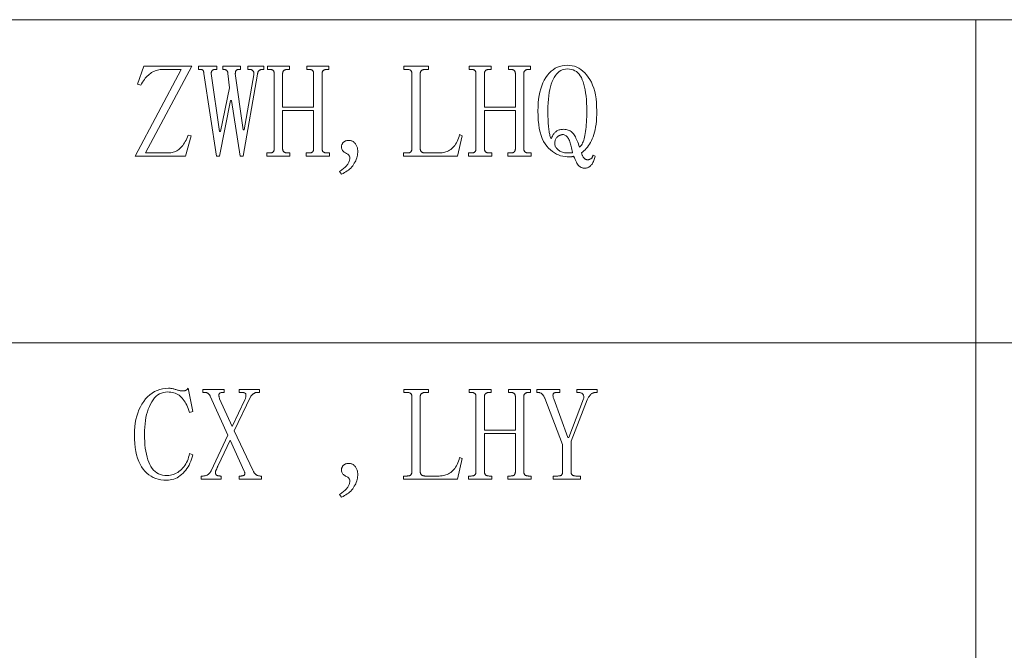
# Model space of a CAD drawing. Extents: x 1 to 297, y 1 to 210.
# Tile 66 of 171: x 144 to 166, y 15 to 29. Entities that reach past the tile are written whole.
import ezdxf

# ---------------------------------------------------------------- set-up
doc = ezdxf.new("R2010")
doc.units = 0

msp = doc.modelspace()

# ---------------------------------------------------------------- linework, layer by layer
at = {"color": 7, "lineweight": 13}
for p, q in [((1.319, 28.902), (196.771, 28.902)), ((164.935, 28.902), (164.935, 2.481)), ((35.177, 21.874), (196.771, 21.874))]:
    msp.add_line(p, q, dxfattribs=at)
for points in [[(147.359, 26.002), (147.388, 26.003), (147.416, 26.006), (147.444, 26.011), (147.471, 26.018), (147.497, 26.027), (147.522, 26.037), (147.547, 26.05), (147.571, 26.064), (147.594, 26.081), (147.616, 26.099), (147.637, 26.12), (147.658, 26.142), (147.677, 26.166), (147.696, 26.193), (147.714, 26.221), (147.732, 26.251), (147.748, 26.283), (147.764, 26.317), (147.779, 26.353), (147.793, 26.391), (147.861, 26.379), (147.736, 25.934), (146.639, 25.934), (147.644, 27.819), (147.244, 27.819), (147.215, 27.819), (147.186, 27.816), (147.158, 27.812), (147.13, 27.806), (147.103, 27.798), (147.076, 27.789), (147.05, 27.777), (147.025, 27.765), (147, 27.75), (146.976, 27.734), (146.952, 27.716), (146.929, 27.696), (146.906, 27.675), (146.884, 27.651), (146.863, 27.627), (146.842, 27.6), (146.822, 27.572), (146.802, 27.542), (146.783, 27.51), (146.764, 27.477), (146.696, 27.499), (146.833, 27.888), (147.873, 27.888), (146.867, 26.002)], [(149.439, 27.888), (149.439, 27.819), (149.393, 27.819), (149.388, 27.819), (149.384, 27.818), (149.379, 27.817), (149.374, 27.816), (149.369, 27.814), (149.363, 27.811), (149.358, 27.808), (149.353, 27.805), (149.347, 27.801), (149.341, 27.797), (149.336, 27.792), (149.331, 27.786), (149.326, 27.78), (149.321, 27.773), (149.317, 27.765), (149.313, 27.757), (149.31, 27.748), (149.307, 27.738), (149.304, 27.728), (149.301, 27.717), (148.993, 25.934), (148.924, 25.934), (148.741, 27.145), (148.719, 27.145), (148.479, 25.934), (148.41, 25.934), (148.136, 27.728), (148.136, 27.737), (148.135, 27.745), (148.134, 27.753), (148.133, 27.761), (148.131, 27.768), (148.13, 27.775), (148.127, 27.781), (148.125, 27.786), (148.122, 27.792), (148.119, 27.797), (148.115, 27.801), (148.111, 27.805), (148.107, 27.808), (148.102, 27.811), (148.097, 27.814), (148.092, 27.816), (148.086, 27.817), (148.08, 27.818), (148.074, 27.819), (148.067, 27.819), (148.021, 27.819), (148.021, 27.888), (148.421, 27.888), (148.421, 27.819), (148.387, 27.819), (148.378, 27.819), (148.37, 27.818), (148.362, 27.817), (148.354, 27.816), (148.347, 27.814), (148.341, 27.811), (148.334, 27.808), (148.329, 27.805), (148.323, 27.801), (148.319, 27.797), (148.314, 27.792), (148.31, 27.786), (148.307, 27.781), (148.304, 27.775), (148.301, 27.768), (148.299, 27.761), (148.298, 27.753), (148.297, 27.745), (148.296, 27.737), (148.296, 27.728), (148.479, 26.471), (148.501, 26.471), (148.696, 27.419), (148.661, 27.728), (148.661, 27.737), (148.66, 27.745), (148.659, 27.753), (148.657, 27.761), (148.654, 27.768), (148.651, 27.775), (148.647, 27.781), (148.643, 27.786), (148.638, 27.792), (148.633, 27.797), (148.627, 27.801), (148.622, 27.805), (148.616, 27.808), (148.611, 27.811), (148.606, 27.814), (148.601, 27.816), (148.596, 27.817), (148.591, 27.818), (148.586, 27.819), (148.581, 27.819), (148.547, 27.819), (148.547, 27.888), (148.936, 27.888), (148.936, 27.819), (148.901, 27.819), (148.893, 27.819), (148.884, 27.818), (148.877, 27.817), (148.869, 27.816), (148.863, 27.814), (148.857, 27.811), (148.851, 27.808), (148.847, 27.805), (148.842, 27.801), (148.839, 27.797), (148.835, 27.792), (148.832, 27.786), (148.83, 27.781), (148.828, 27.775), (148.826, 27.768), (148.824, 27.761), (148.823, 27.753), (148.822, 27.745), (148.822, 27.737), (148.821, 27.728), (148.993, 26.505), (149.016, 26.505), (149.221, 27.705), (149.223, 27.716), (149.224, 27.727), (149.225, 27.737), (149.224, 27.746), (149.223, 27.755), (149.221, 27.763), (149.218, 27.771), (149.214, 27.778), (149.21, 27.785), (149.204, 27.791), (149.198, 27.796), (149.192, 27.801), (149.186, 27.805), (149.179, 27.809), (149.171, 27.812), (149.164, 27.815), (149.156, 27.817), (149.148, 27.818), (149.139, 27.819), (149.13, 27.819), (149.096, 27.819), (149.096, 27.888)], [(150.707, 26.094), (150.707, 26.085), (150.708, 26.076), (150.71, 26.068), (150.712, 26.061), (150.714, 26.054), (150.717, 26.047), (150.721, 26.041), (150.725, 26.035), (150.73, 26.03), (150.736, 26.025), (150.742, 26.021), (150.748, 26.017), (150.754, 26.013), (150.761, 26.01), (150.769, 26.008), (150.776, 26.006), (150.784, 26.004), (150.792, 26.003), (150.801, 26.002), (150.81, 26.002), (150.867, 26.002), (150.867, 25.934), (150.364, 25.934), (150.364, 26.002), (150.421, 26.002), (150.433, 26.002), (150.443, 26.003), (150.453, 26.004), (150.462, 26.006), (150.47, 26.008), (150.478, 26.01), (150.485, 26.013), (150.491, 26.017), (150.497, 26.021), (150.501, 26.025), (150.506, 26.03), (150.51, 26.035), (150.513, 26.041), (150.516, 26.047), (150.519, 26.054), (150.521, 26.061), (150.522, 26.068), (150.523, 26.076), (150.524, 26.085), (150.524, 26.094), (150.524, 26.928), (149.85, 26.928), (149.85, 26.094), (149.85, 26.085), (149.851, 26.076), (149.853, 26.068), (149.855, 26.061), (149.857, 26.054), (149.86, 26.047), (149.864, 26.041), (149.868, 26.035), (149.873, 26.03), (149.879, 26.025), (149.884, 26.021), (149.891, 26.017), (149.897, 26.013), (149.904, 26.01), (149.911, 26.008), (149.919, 26.006), (149.927, 26.004), (149.935, 26.003), (149.944, 26.002), (149.953, 26.002), (150.01, 26.002), (150.01, 25.934), (149.507, 25.934), (149.507, 26.002), (149.564, 26.002), (149.575, 26.002), (149.586, 26.003), (149.596, 26.004), (149.605, 26.006), (149.613, 26.008), (149.621, 26.01), (149.628, 26.013), (149.634, 26.017), (149.639, 26.021), (149.644, 26.025), (149.649, 26.03), (149.653, 26.035), (149.656, 26.041), (149.659, 26.047), (149.661, 26.054), (149.664, 26.061), (149.665, 26.068), (149.666, 26.076), (149.667, 26.085), (149.667, 26.094), (149.667, 27.728), (149.667, 27.737), (149.666, 27.745), (149.665, 27.753), (149.664, 27.761), (149.661, 27.768), (149.659, 27.775), (149.656, 27.781), (149.653, 27.786), (149.649, 27.792), (149.644, 27.797), (149.639, 27.801), (149.634, 27.805), (149.628, 27.808), (149.621, 27.811), (149.613, 27.814), (149.605, 27.816), (149.596, 27.817), (149.586, 27.818), (149.575, 27.819), (149.564, 27.819), (149.519, 27.819), (149.519, 27.888), (149.999, 27.888), (149.999, 27.819), (149.953, 27.819), (149.944, 27.819), (149.935, 27.818), (149.927, 27.817), (149.919, 27.816), (149.911, 27.814), (149.904, 27.811), (149.897, 27.808), (149.891, 27.805), (149.884, 27.801), (149.879, 27.797), (149.873, 27.792), (149.868, 27.786), (149.864, 27.781), (149.86, 27.775), (149.857, 27.768), (149.855, 27.761), (149.853, 27.753), (149.851, 27.745), (149.85, 27.737), (149.85, 27.728), (149.85, 26.997), (150.524, 26.997), (150.524, 27.728), (150.524, 27.737), (150.523, 27.745), (150.522, 27.753), (150.521, 27.761), (150.519, 27.768), (150.516, 27.775), (150.513, 27.781), (150.51, 27.786), (150.506, 27.792), (150.501, 27.797), (150.497, 27.801), (150.491, 27.805), (150.485, 27.808), (150.478, 27.811), (150.47, 27.814), (150.462, 27.816), (150.453, 27.817), (150.443, 27.818), (150.433, 27.819), (150.421, 27.819), (150.376, 27.819), (150.376, 27.888), (150.856, 27.888), (150.856, 27.819), (150.81, 27.819), (150.801, 27.819), (150.792, 27.818), (150.784, 27.817), (150.776, 27.816), (150.769, 27.814), (150.761, 27.811), (150.754, 27.808), (150.748, 27.805), (150.742, 27.801), (150.736, 27.797), (150.73, 27.792), (150.725, 27.786), (150.721, 27.781), (150.717, 27.775), (150.714, 27.768), (150.712, 27.761), (150.71, 27.753), (150.708, 27.745), (150.707, 27.737), (150.707, 27.728)], [(152.844, 26.094), (152.845, 26.085), (152.845, 26.076), (152.847, 26.068), (152.849, 26.061), (152.851, 26.054), (152.855, 26.047), (152.858, 26.041), (152.863, 26.035), (152.867, 26.03), (152.873, 26.025), (152.879, 26.021), (152.885, 26.017), (152.892, 26.013), (152.898, 26.01), (152.906, 26.008), (152.913, 26.006), (152.921, 26.004), (152.93, 26.003), (152.938, 26.002), (152.947, 26.002), (153.256, 26.002), (153.287, 26.003), (153.318, 26.006), (153.348, 26.011), (153.376, 26.018), (153.404, 26.027), (153.431, 26.037), (153.457, 26.05), (153.482, 26.064), (153.507, 26.081), (153.53, 26.099), (153.552, 26.12), (153.573, 26.143), (153.593, 26.167), (153.612, 26.194), (153.63, 26.224), (153.647, 26.255), (153.662, 26.289), (153.676, 26.324), (153.689, 26.362), (153.701, 26.402), (153.759, 26.379), (153.656, 25.934), (152.479, 25.934), (152.479, 26.002), (152.559, 26.002), (152.57, 26.002), (152.58, 26.003), (152.59, 26.004), (152.599, 26.006), (152.607, 26.008), (152.615, 26.01), (152.622, 26.013), (152.628, 26.017), (152.634, 26.021), (152.639, 26.025), (152.643, 26.03), (152.647, 26.035), (152.65, 26.041), (152.653, 26.047), (152.656, 26.054), (152.658, 26.061), (152.659, 26.068), (152.661, 26.076), (152.661, 26.085), (152.661, 26.094), (152.661, 27.728), (152.661, 27.737), (152.661, 27.745), (152.659, 27.753), (152.658, 27.761), (152.656, 27.768), (152.653, 27.775), (152.65, 27.781), (152.647, 27.786), (152.643, 27.792), (152.639, 27.797), (152.634, 27.801), (152.628, 27.805), (152.622, 27.808), (152.615, 27.811), (152.607, 27.814), (152.599, 27.816), (152.59, 27.817), (152.58, 27.818), (152.57, 27.819), (152.559, 27.819), (152.49, 27.819), (152.49, 27.888), (153.027, 27.888), (153.027, 27.819), (152.947, 27.819), (152.938, 27.819), (152.93, 27.818), (152.921, 27.817), (152.913, 27.816), (152.906, 27.814), (152.898, 27.811), (152.892, 27.808), (152.885, 27.805), (152.879, 27.801), (152.873, 27.797), (152.867, 27.792), (152.863, 27.786), (152.858, 27.781), (152.855, 27.775), (152.851, 27.768), (152.849, 27.761), (152.847, 27.753), (152.845, 27.745), (152.845, 27.737), (152.844, 27.728)], [(155.096, 26.094), (155.096, 26.085), (155.097, 26.076), (155.098, 26.068), (155.1, 26.061), (155.103, 26.054), (155.106, 26.047), (155.11, 26.041), (155.114, 26.035), (155.119, 26.03), (155.124, 26.025), (155.13, 26.021), (155.136, 26.017), (155.143, 26.013), (155.15, 26.01), (155.157, 26.008), (155.165, 26.006), (155.173, 26.004), (155.181, 26.003), (155.19, 26.002), (155.199, 26.002), (155.256, 26.002), (155.256, 25.934), (154.753, 25.934), (154.753, 26.002), (154.81, 26.002), (154.821, 26.002), (154.832, 26.003), (154.841, 26.004), (154.85, 26.006), (154.859, 26.008), (154.866, 26.01), (154.873, 26.013), (154.88, 26.017), (154.885, 26.021), (154.89, 26.025), (154.894, 26.03), (154.898, 26.035), (154.902, 26.041), (154.905, 26.047), (154.907, 26.054), (154.909, 26.061), (154.911, 26.068), (154.912, 26.076), (154.913, 26.085), (154.913, 26.094), (154.913, 26.928), (154.239, 26.928), (154.239, 26.094), (154.239, 26.085), (154.24, 26.076), (154.241, 26.068), (154.243, 26.061), (154.246, 26.054), (154.249, 26.047), (154.253, 26.041), (154.257, 26.035), (154.262, 26.03), (154.267, 26.025), (154.273, 26.021), (154.279, 26.017), (154.286, 26.013), (154.293, 26.01), (154.3, 26.008), (154.308, 26.006), (154.316, 26.004), (154.324, 26.003), (154.332, 26.002), (154.341, 26.002), (154.399, 26.002), (154.399, 25.934), (153.896, 25.934), (153.896, 26.002), (153.953, 26.002), (153.964, 26.002), (153.974, 26.003), (153.984, 26.004), (153.993, 26.006), (154.001, 26.008), (154.009, 26.01), (154.016, 26.013), (154.022, 26.017), (154.028, 26.021), (154.033, 26.025), (154.037, 26.03), (154.041, 26.035), (154.045, 26.041), (154.048, 26.047), (154.05, 26.054), (154.052, 26.061), (154.054, 26.068), (154.055, 26.076), (154.056, 26.085), (154.056, 26.094), (154.056, 27.728), (154.056, 27.737), (154.055, 27.745), (154.054, 27.753), (154.052, 27.761), (154.05, 27.768), (154.048, 27.775), (154.045, 27.781), (154.041, 27.786), (154.037, 27.792), (154.033, 27.797), (154.028, 27.801), (154.022, 27.805), (154.016, 27.808), (154.009, 27.811), (154.001, 27.814), (153.993, 27.816), (153.984, 27.817), (153.974, 27.818), (153.964, 27.819), (153.953, 27.819), (153.907, 27.819), (153.907, 27.888), (154.387, 27.888), (154.387, 27.819), (154.341, 27.819), (154.332, 27.819), (154.324, 27.818), (154.316, 27.817), (154.308, 27.816), (154.3, 27.814), (154.293, 27.811), (154.286, 27.808), (154.279, 27.805), (154.273, 27.801), (154.267, 27.797), (154.262, 27.792), (154.257, 27.786), (154.253, 27.781), (154.249, 27.775), (154.246, 27.768), (154.243, 27.761), (154.241, 27.753), (154.24, 27.745), (154.239, 27.737), (154.239, 27.728), (154.239, 26.997), (154.913, 26.997), (154.913, 27.728), (154.913, 27.737), (154.912, 27.745), (154.911, 27.753), (154.909, 27.761), (154.907, 27.768), (154.905, 27.775), (154.902, 27.781), (154.898, 27.786), (154.894, 27.792), (154.89, 27.797), (154.885, 27.801), (154.88, 27.805), (154.873, 27.808), (154.866, 27.811), (154.859, 27.814), (154.85, 27.816), (154.841, 27.817), (154.832, 27.818), (154.821, 27.819), (154.81, 27.819), (154.764, 27.819), (154.764, 27.888), (155.244, 27.888), (155.244, 27.819), (155.199, 27.819), (155.19, 27.819), (155.181, 27.818), (155.173, 27.817), (155.165, 27.816), (155.157, 27.814), (155.15, 27.811), (155.143, 27.808), (155.136, 27.805), (155.13, 27.801), (155.124, 27.797), (155.119, 27.792), (155.114, 27.786), (155.11, 27.781), (155.106, 27.775), (155.103, 27.768), (155.1, 27.761), (155.098, 27.753), (155.097, 27.745), (155.096, 27.737), (155.096, 27.728)], [(156.044, 25.922), (155.995, 25.925), (155.946, 25.931), (155.899, 25.943), (155.852, 25.959), (155.807, 25.979), (155.763, 26.005), (155.72, 26.034), (155.679, 26.069), (155.638, 26.107), (155.599, 26.151), (155.562, 26.2), (155.529, 26.255), (155.5, 26.316), (155.474, 26.383), (155.453, 26.457), (155.435, 26.536), (155.422, 26.622), (155.412, 26.714), (155.406, 26.812), (155.404, 26.917), (155.406, 27.006), (155.411, 27.092), (155.42, 27.174), (155.432, 27.252), (155.447, 27.327), (155.466, 27.397), (155.488, 27.464), (155.514, 27.527), (155.543, 27.587), (155.576, 27.642), (155.611, 27.693), (155.649, 27.739), (155.69, 27.779), (155.733, 27.814), (155.779, 27.844), (155.827, 27.868), (155.877, 27.887), (155.93, 27.9), (155.986, 27.908), (156.044, 27.911), (156.098, 27.908), (156.15, 27.901), (156.201, 27.888), (156.249, 27.87), (156.296, 27.847), (156.341, 27.818), (156.384, 27.785), (156.425, 27.746), (156.464, 27.703), (156.501, 27.654), (156.536, 27.6), (156.567, 27.542), (156.595, 27.479), (156.618, 27.412), (156.639, 27.341), (156.655, 27.265), (156.668, 27.184), (156.677, 27.1), (156.682, 27.01), (156.684, 26.917), (156.683, 26.838), (156.68, 26.764), (156.676, 26.694), (156.669, 26.628), (156.66, 26.565), (156.649, 26.506), (156.637, 26.452), (156.622, 26.401), (156.606, 26.354), (156.587, 26.311), (156.567, 26.271), (156.547, 26.233), (156.525, 26.197), (156.503, 26.163), (156.48, 26.131), (156.456, 26.101), (156.432, 26.073), (156.406, 26.047), (156.38, 26.024), (156.353, 26.002), (156.358, 25.987), (156.362, 25.972), (156.368, 25.958), (156.373, 25.946), (156.379, 25.934), (156.384, 25.923), (156.39, 25.913), (156.397, 25.903), (156.403, 25.895), (156.41, 25.888), (156.417, 25.881), (156.424, 25.876), (156.431, 25.87), (156.437, 25.866), (156.444, 25.862), (156.451, 25.859), (156.458, 25.857), (156.465, 25.855), (156.472, 25.854), (156.479, 25.854), (156.488, 25.854), (156.496, 25.855), (156.505, 25.856), (156.513, 25.857), (156.521, 25.859), (156.529, 25.862), (156.537, 25.865), (156.544, 25.868), (156.552, 25.872), (156.559, 25.877), (156.565, 25.881), (156.571, 25.887), (156.577, 25.893), (156.582, 25.9), (156.587, 25.908), (156.592, 25.916), (156.595, 25.925), (156.599, 25.935), (156.602, 25.945), (156.604, 25.957), (156.65, 25.934), (156.643, 25.907), (156.635, 25.882), (156.627, 25.858), (156.619, 25.836), (156.61, 25.815), (156.601, 25.796), (156.591, 25.778), (156.581, 25.762), (156.57, 25.747), (156.559, 25.734), (156.547, 25.722), (156.535, 25.711), (156.522, 25.702), (156.509, 25.693), (156.496, 25.687), (156.482, 25.681), (156.467, 25.676), (156.453, 25.673), (156.437, 25.671), (156.421, 25.671), (156.41, 25.671), (156.399, 25.672), (156.388, 25.674), (156.377, 25.676), (156.366, 25.679), (156.355, 25.683), (156.344, 25.688), (156.334, 25.693), (156.323, 25.699), (156.313, 25.705), (156.302, 25.714), (156.291, 25.725), (156.279, 25.74), (156.267, 25.758), (156.254, 25.779), (156.241, 25.804), (156.227, 25.831), (156.212, 25.862), (156.197, 25.896), (156.181, 25.934), (156.179, 25.931), (156.176, 25.93), (156.173, 25.928), (156.169, 25.926), (156.164, 25.925), (156.16, 25.924), (156.154, 25.923), (156.149, 25.923), (156.142, 25.922), (156.136, 25.922), (156.129, 25.922), (156.121, 25.922), (156.113, 25.922), (156.105, 25.922), (156.096, 25.922), (156.086, 25.922), (156.077, 25.922), (156.066, 25.922), (156.056, 25.922)], [(155.964, 26.517), (155.991, 26.516), (156.017, 26.513), (156.041, 26.508), (156.064, 26.501), (156.086, 26.492), (156.106, 26.482), (156.126, 26.469), (156.144, 26.454), (156.16, 26.438), (156.176, 26.419), (156.19, 26.399), (156.205, 26.377), (156.219, 26.352), (156.232, 26.326), (156.246, 26.298), (156.259, 26.268), (156.271, 26.236), (156.284, 26.202), (156.296, 26.166), (156.307, 26.128), (156.323, 26.141), (156.338, 26.157), (156.352, 26.175), (156.365, 26.197), (156.377, 26.221), (156.389, 26.248), (156.4, 26.278), (156.41, 26.311), (156.419, 26.347), (156.427, 26.385), (156.435, 26.426), (156.442, 26.47), (156.448, 26.517), (156.453, 26.566), (156.457, 26.618), (156.461, 26.672), (156.464, 26.729), (156.466, 26.789), (156.467, 26.852), (156.467, 26.917), (156.466, 27.004), (156.463, 27.086), (156.458, 27.165), (156.452, 27.239), (156.443, 27.309), (156.432, 27.375), (156.42, 27.437), (156.405, 27.494), (156.388, 27.548), (156.37, 27.597), (156.349, 27.641), (156.326, 27.681), (156.3, 27.716), (156.271, 27.746), (156.24, 27.772), (156.206, 27.793), (156.17, 27.81), (156.13, 27.821), (156.089, 27.828), (156.044, 27.831), (156.006, 27.829), (155.97, 27.822), (155.935, 27.81), (155.902, 27.794), (155.87, 27.774), (155.84, 27.749), (155.812, 27.719), (155.785, 27.685), (155.759, 27.646), (155.736, 27.602), (155.714, 27.554), (155.695, 27.502), (155.677, 27.445), (155.663, 27.383), (155.65, 27.317), (155.64, 27.246), (155.632, 27.17), (155.626, 27.09), (155.623, 27.006), (155.621, 26.917), (155.622, 26.872), (155.622, 26.828), (155.623, 26.786), (155.624, 26.746), (155.626, 26.707), (155.628, 26.669), (155.63, 26.633), (155.632, 26.598), (155.635, 26.565), (155.639, 26.534), (155.642, 26.504), (155.646, 26.475), (155.65, 26.449), (155.655, 26.424), (155.66, 26.401), (155.665, 26.379), (155.671, 26.36), (155.677, 26.342), (155.683, 26.325), (155.69, 26.311), (155.699, 26.331), (155.709, 26.35), (155.718, 26.368), (155.728, 26.385), (155.739, 26.401), (155.749, 26.416), (155.76, 26.43), (155.77, 26.442), (155.782, 26.454), (155.793, 26.465), (155.805, 26.475), (155.818, 26.484), (155.832, 26.491), (155.848, 26.498), (155.864, 26.504), (155.882, 26.508), (155.901, 26.512), (155.921, 26.514), (155.942, 26.516)], [(156.159, 26.014), (156.152, 26.047), (156.144, 26.08), (156.137, 26.111), (156.129, 26.141), (156.121, 26.169), (156.113, 26.197), (156.105, 26.223), (156.096, 26.248), (156.088, 26.271), (156.079, 26.294), (156.069, 26.314), (156.058, 26.333), (156.047, 26.349), (156.035, 26.363), (156.021, 26.375), (156.007, 26.385), (155.992, 26.392), (155.976, 26.398), (155.959, 26.401), (155.941, 26.402), (155.932, 26.402), (155.922, 26.4), (155.912, 26.398), (155.902, 26.395), (155.891, 26.391), (155.88, 26.386), (155.869, 26.38), (155.857, 26.373), (155.845, 26.365), (155.833, 26.357), (155.821, 26.347), (155.81, 26.336), (155.801, 26.324), (155.793, 26.311), (155.786, 26.297), (155.78, 26.281), (155.776, 26.265), (155.773, 26.247), (155.771, 26.228), (155.77, 26.208), (155.771, 26.192), (155.773, 26.177), (155.777, 26.161), (155.783, 26.147), (155.79, 26.132), (155.799, 26.118), (155.809, 26.104), (155.821, 26.091), (155.835, 26.078), (155.85, 26.065), (155.866, 26.053), (155.883, 26.042), (155.901, 26.033), (155.92, 26.025), (155.939, 26.018), (155.958, 26.012), (155.979, 26.008), (156, 26.005), (156.022, 26.003), (156.044, 26.002), (156.053, 26.002), (156.062, 26.002), (156.07, 26.002), (156.078, 26.002), (156.086, 26.002), (156.093, 26.002), (156.1, 26.002), (156.106, 26.002), (156.113, 26.002), (156.119, 26.002), (156.124, 26.002), (156.129, 26.003), (156.134, 26.003), (156.139, 26.004), (156.143, 26.005), (156.147, 26.006), (156.15, 26.008), (156.153, 26.01), (156.156, 26.011)], [(151.13, 26.139), (151.13, 26.149), (151.132, 26.158), (151.134, 26.167), (151.136, 26.176), (151.14, 26.185), (151.144, 26.194), (151.15, 26.203), (151.156, 26.213), (151.162, 26.222), (151.17, 26.231), (151.178, 26.239), (151.188, 26.247), (151.198, 26.254), (151.208, 26.26), (151.22, 26.265), (151.232, 26.269), (151.246, 26.272), (151.26, 26.275), (151.274, 26.276), (151.29, 26.277), (151.308, 26.276), (151.325, 26.274), (151.341, 26.27), (151.357, 26.265), (151.371, 26.258), (151.385, 26.25), (151.398, 26.24), (151.411, 26.229), (151.422, 26.216), (151.433, 26.202), (151.443, 26.187), (151.451, 26.172), (151.459, 26.157), (151.466, 26.142), (151.471, 26.127), (151.476, 26.111), (151.48, 26.095), (151.482, 26.08), (151.484, 26.064), (151.484, 26.048), (151.483, 26.016), (151.481, 25.985), (151.476, 25.954), (151.47, 25.924), (151.461, 25.894), (151.451, 25.864), (151.44, 25.835), (151.426, 25.807), (151.41, 25.778), (151.393, 25.751), (151.374, 25.724), (151.353, 25.699), (151.331, 25.675), (151.307, 25.652), (151.281, 25.631), (151.254, 25.611), (151.226, 25.592), (151.195, 25.575), (151.164, 25.559), (151.13, 25.545), (151.084, 25.602), (151.107, 25.616), (151.128, 25.63), (151.148, 25.644), (151.167, 25.658), (151.184, 25.672), (151.201, 25.687), (151.216, 25.701), (151.231, 25.716), (151.244, 25.73), (151.256, 25.745), (151.267, 25.76), (151.276, 25.775), (151.285, 25.79), (151.292, 25.805), (151.299, 25.821), (151.304, 25.836), (151.308, 25.852), (151.311, 25.868), (151.312, 25.883), (151.313, 25.899), (151.312, 25.911), (151.309, 25.922), (151.305, 25.933), (151.298, 25.943), (151.29, 25.954), (151.28, 25.964), (151.268, 25.974), (151.254, 25.983), (151.239, 25.993), (151.221, 26.002), (151.204, 26.012), (151.189, 26.022), (151.175, 26.034), (151.163, 26.046), (151.153, 26.059), (151.145, 26.074), (151.138, 26.089), (151.134, 26.105), (151.131, 26.122)], [(147.324, 18.883), (147.262, 18.885), (147.202, 18.893), (147.144, 18.905), (147.089, 18.921), (147.037, 18.943), (146.988, 18.969), (146.941, 19.001), (146.896, 19.037), (146.855, 19.077), (146.816, 19.123), (146.78, 19.174), (146.748, 19.23), (146.72, 19.292), (146.695, 19.359), (146.674, 19.432), (146.657, 19.51), (146.644, 19.593), (146.635, 19.682), (146.629, 19.777), (146.627, 19.877), (146.629, 19.963), (146.635, 20.045), (146.645, 20.124), (146.659, 20.201), (146.677, 20.274), (146.699, 20.345), (146.725, 20.412), (146.755, 20.477), (146.789, 20.539), (146.827, 20.597), (146.869, 20.652), (146.913, 20.7), (146.96, 20.743), (147.01, 20.78), (147.063, 20.812), (147.119, 20.837), (147.177, 20.857), (147.239, 20.872), (147.303, 20.88), (147.37, 20.883), (147.386, 20.883), (147.402, 20.882), (147.418, 20.88), (147.434, 20.878), (147.45, 20.876), (147.466, 20.873), (147.482, 20.869), (147.498, 20.865), (147.514, 20.86), (147.53, 20.854), (147.546, 20.849), (147.561, 20.844), (147.576, 20.84), (147.59, 20.836), (147.604, 20.833), (147.618, 20.83), (147.631, 20.828), (147.643, 20.827), (147.656, 20.826), (147.667, 20.826), (147.676, 20.826), (147.685, 20.826), (147.693, 20.827), (147.701, 20.828), (147.709, 20.829), (147.716, 20.83), (147.723, 20.831), (147.729, 20.833), (147.736, 20.835), (147.741, 20.837), (147.747, 20.84), (147.753, 20.843), (147.758, 20.846), (147.763, 20.85), (147.769, 20.854), (147.774, 20.859), (147.779, 20.864), (147.784, 20.87), (147.788, 20.876), (147.793, 20.883), (147.896, 20.38), (147.827, 20.357), (147.813, 20.4), (147.798, 20.44), (147.782, 20.478), (147.765, 20.514), (147.747, 20.549), (147.728, 20.581), (147.709, 20.611), (147.688, 20.639), (147.667, 20.665), (147.644, 20.689), (147.621, 20.71), (147.596, 20.73), (147.57, 20.747), (147.542, 20.762), (147.513, 20.774), (147.482, 20.785), (147.451, 20.793), (147.418, 20.798), (147.383, 20.802), (147.347, 20.803), (147.3, 20.8), (147.256, 20.792), (147.213, 20.779), (147.173, 20.761), (147.134, 20.737), (147.098, 20.708), (147.064, 20.674), (147.033, 20.635), (147.003, 20.59), (146.976, 20.54), (146.951, 20.486), (146.928, 20.43), (146.909, 20.371), (146.892, 20.31), (146.877, 20.246), (146.865, 20.179), (146.856, 20.11), (146.85, 20.039), (146.846, 19.965), (146.844, 19.889), (146.845, 19.806), (146.849, 19.727), (146.855, 19.651), (146.863, 19.58), (146.873, 19.512), (146.885, 19.447), (146.9, 19.386), (146.917, 19.329), (146.937, 19.276), (146.959, 19.226), (146.983, 19.18), (147.01, 19.139), (147.041, 19.103), (147.074, 19.072), (147.11, 19.046), (147.149, 19.024), (147.191, 19.007), (147.237, 18.995), (147.285, 18.988), (147.336, 18.986), (147.372, 18.987), (147.407, 18.991), (147.441, 18.998), (147.474, 19.007), (147.506, 19.019), (147.537, 19.033), (147.567, 19.05), (147.595, 19.07), (147.623, 19.092), (147.65, 19.117), (147.675, 19.144), (147.699, 19.173), (147.721, 19.204), (147.741, 19.236), (147.76, 19.27), (147.777, 19.306), (147.792, 19.343), (147.805, 19.382), (147.817, 19.423), (147.827, 19.466), (147.896, 19.432), (147.883, 19.384), (147.869, 19.339), (147.853, 19.295), (147.834, 19.253), (147.814, 19.213), (147.792, 19.174), (147.768, 19.138), (147.742, 19.102), (147.714, 19.069), (147.684, 19.037), (147.653, 19.008), (147.621, 18.982), (147.587, 18.959), (147.553, 18.938), (147.517, 18.922), (147.481, 18.908), (147.443, 18.897), (147.405, 18.889), (147.365, 18.884)], [(148.799, 19.957), (149.199, 19.1), (149.206, 19.087), (149.213, 19.074), (149.22, 19.063), (149.227, 19.052), (149.234, 19.042), (149.242, 19.032), (149.249, 19.024), (149.257, 19.016), (149.265, 19.009), (149.273, 19.003), (149.281, 18.998), (149.289, 18.993), (149.297, 18.988), (149.306, 18.985), (149.314, 18.982), (149.323, 18.979), (149.332, 18.977), (149.341, 18.976), (149.35, 18.975), (149.359, 18.974), (149.393, 18.974), (149.393, 18.906), (148.901, 18.906), (148.901, 18.974), (148.947, 18.974), (148.958, 18.975), (148.968, 18.976), (148.978, 18.977), (148.986, 18.979), (148.994, 18.982), (149.001, 18.985), (149.008, 18.988), (149.013, 18.993), (149.018, 18.998), (149.021, 19.003), (149.024, 19.009), (149.027, 19.015), (149.028, 19.022), (149.029, 19.029), (149.029, 19.036), (149.028, 19.043), (149.026, 19.051), (149.023, 19.06), (149.02, 19.068), (149.016, 19.077), (148.707, 19.752), (148.444, 19.203), (148.44, 19.192), (148.435, 19.181), (148.431, 19.17), (148.427, 19.16), (148.423, 19.15), (148.419, 19.141), (148.415, 19.131), (148.411, 19.122), (148.408, 19.114), (148.404, 19.106), (148.401, 19.098), (148.398, 19.091), (148.396, 19.084), (148.393, 19.078), (148.391, 19.073), (148.39, 19.068), (148.389, 19.064), (148.388, 19.06), (148.387, 19.057), (148.387, 19.054), (148.387, 19.046), (148.388, 19.037), (148.39, 19.03), (148.392, 19.022), (148.394, 19.016), (148.397, 19.01), (148.401, 19.004), (148.405, 19), (148.41, 18.995), (148.416, 18.992), (148.422, 18.988), (148.428, 18.985), (148.434, 18.983), (148.441, 18.981), (148.449, 18.979), (148.456, 18.977), (148.464, 18.976), (148.472, 18.975), (148.481, 18.975), (148.49, 18.974), (148.513, 18.974), (148.513, 18.906), (148.079, 18.906), (148.079, 18.974), (148.124, 18.974), (148.136, 18.975), (148.147, 18.976), (148.158, 18.977), (148.168, 18.98), (148.179, 18.983), (148.189, 18.987), (148.199, 18.991), (148.208, 18.996), (148.218, 19.002), (148.227, 19.009), (148.236, 19.016), (148.245, 19.023), (148.253, 19.03), (148.26, 19.038), (148.267, 19.046), (148.274, 19.054), (148.28, 19.062), (148.286, 19.071), (148.291, 19.08), (148.296, 19.089), (148.661, 19.866), (148.273, 20.712), (148.27, 20.718), (148.268, 20.725), (148.264, 20.731), (148.261, 20.737), (148.257, 20.743), (148.253, 20.749), (148.248, 20.754), (148.244, 20.759), (148.238, 20.764), (148.233, 20.769), (148.227, 20.773), (148.221, 20.777), (148.214, 20.78), (148.207, 20.783), (148.2, 20.786), (148.192, 20.788), (148.184, 20.789), (148.176, 20.791), (148.168, 20.791), (148.159, 20.792), (148.113, 20.792), (148.113, 20.86), (148.581, 20.86), (148.581, 20.792), (148.547, 20.792), (148.534, 20.791), (148.522, 20.79), (148.511, 20.788), (148.501, 20.786), (148.493, 20.783), (148.485, 20.779), (148.479, 20.775), (148.474, 20.77), (148.47, 20.764), (148.467, 20.757), (148.465, 20.75), (148.464, 20.742), (148.463, 20.734), (148.464, 20.724), (148.464, 20.714), (148.466, 20.704), (148.468, 20.692), (148.471, 20.68), (148.474, 20.668), (148.479, 20.654), (148.753, 20.049), (149.027, 20.632), (149.034, 20.647), (149.039, 20.662), (149.044, 20.676), (149.047, 20.689), (149.05, 20.702), (149.052, 20.713), (149.053, 20.724), (149.053, 20.734), (149.052, 20.743), (149.05, 20.752), (149.047, 20.759), (149.043, 20.766), (149.038, 20.772), (149.032, 20.777), (149.024, 20.782), (149.016, 20.785), (149.006, 20.788), (148.995, 20.79), (148.983, 20.791), (148.97, 20.792), (148.901, 20.792), (148.901, 20.86), (149.347, 20.86), (149.347, 20.792), (149.279, 20.792), (149.274, 20.791), (149.269, 20.791), (149.264, 20.789), (149.258, 20.788), (149.253, 20.786), (149.247, 20.783), (149.241, 20.78), (149.235, 20.777), (149.228, 20.773), (149.221, 20.769), (149.215, 20.764), (149.208, 20.759), (149.201, 20.753), (149.194, 20.747), (149.187, 20.74), (149.18, 20.733), (149.173, 20.725), (149.167, 20.717), (149.16, 20.709), (149.153, 20.7)], [(152.844, 19.066), (152.845, 19.057), (152.845, 19.048), (152.847, 19.04), (152.849, 19.033), (152.851, 19.026), (152.855, 19.019), (152.858, 19.013), (152.863, 19.007), (152.867, 19.002), (152.873, 18.997), (152.879, 18.993), (152.885, 18.989), (152.892, 18.986), (152.898, 18.983), (152.906, 18.98), (152.913, 18.978), (152.921, 18.976), (152.93, 18.975), (152.938, 18.975), (152.947, 18.974), (153.256, 18.974), (153.287, 18.975), (153.318, 18.978), (153.348, 18.983), (153.376, 18.99), (153.404, 18.999), (153.431, 19.009), (153.457, 19.022), (153.482, 19.037), (153.507, 19.053), (153.53, 19.072), (153.552, 19.092), (153.573, 19.115), (153.593, 19.14), (153.612, 19.167), (153.63, 19.196), (153.647, 19.227), (153.662, 19.261), (153.676, 19.296), (153.689, 19.334), (153.701, 19.374), (153.759, 19.352), (153.656, 18.906), (152.479, 18.906), (152.479, 18.974), (152.559, 18.974), (152.57, 18.975), (152.58, 18.975), (152.59, 18.976), (152.599, 18.978), (152.607, 18.98), (152.615, 18.983), (152.622, 18.986), (152.628, 18.989), (152.634, 18.993), (152.639, 18.997), (152.643, 19.002), (152.647, 19.007), (152.65, 19.013), (152.653, 19.019), (152.656, 19.026), (152.658, 19.033), (152.659, 19.04), (152.661, 19.048), (152.661, 19.057), (152.661, 19.066), (152.661, 20.7), (152.661, 20.709), (152.661, 20.717), (152.659, 20.725), (152.658, 20.733), (152.656, 20.74), (152.653, 20.747), (152.65, 20.753), (152.647, 20.759), (152.643, 20.764), (152.639, 20.769), (152.634, 20.773), (152.628, 20.777), (152.622, 20.78), (152.615, 20.783), (152.607, 20.786), (152.599, 20.788), (152.59, 20.789), (152.58, 20.791), (152.57, 20.791), (152.559, 20.792), (152.49, 20.792), (152.49, 20.86), (153.027, 20.86), (153.027, 20.792), (152.947, 20.792), (152.938, 20.791), (152.93, 20.791), (152.921, 20.789), (152.913, 20.788), (152.906, 20.786), (152.898, 20.783), (152.892, 20.78), (152.885, 20.777), (152.879, 20.773), (152.873, 20.769), (152.867, 20.764), (152.863, 20.759), (152.858, 20.753), (152.855, 20.747), (152.851, 20.74), (152.849, 20.733), (152.847, 20.725), (152.845, 20.717), (152.845, 20.709), (152.844, 20.7)], [(155.096, 19.066), (155.096, 19.057), (155.097, 19.048), (155.098, 19.04), (155.1, 19.033), (155.103, 19.026), (155.106, 19.019), (155.11, 19.013), (155.114, 19.007), (155.119, 19.002), (155.124, 18.997), (155.13, 18.993), (155.136, 18.989), (155.143, 18.986), (155.15, 18.983), (155.157, 18.98), (155.165, 18.978), (155.173, 18.976), (155.181, 18.975), (155.19, 18.975), (155.199, 18.974), (155.256, 18.974), (155.256, 18.906), (154.753, 18.906), (154.753, 18.974), (154.81, 18.974), (154.821, 18.975), (154.832, 18.975), (154.841, 18.976), (154.85, 18.978), (154.859, 18.98), (154.866, 18.983), (154.873, 18.986), (154.88, 18.989), (154.885, 18.993), (154.89, 18.997), (154.894, 19.002), (154.898, 19.007), (154.902, 19.013), (154.905, 19.019), (154.907, 19.026), (154.909, 19.033), (154.911, 19.04), (154.912, 19.048), (154.913, 19.057), (154.913, 19.066), (154.913, 19.9), (154.239, 19.9), (154.239, 19.066), (154.239, 19.057), (154.24, 19.048), (154.241, 19.04), (154.243, 19.033), (154.246, 19.026), (154.249, 19.019), (154.253, 19.013), (154.257, 19.007), (154.262, 19.002), (154.267, 18.997), (154.273, 18.993), (154.279, 18.989), (154.286, 18.986), (154.293, 18.983), (154.3, 18.98), (154.308, 18.978), (154.316, 18.976), (154.324, 18.975), (154.332, 18.975), (154.341, 18.974), (154.399, 18.974), (154.399, 18.906), (153.896, 18.906), (153.896, 18.974), (153.953, 18.974), (153.964, 18.975), (153.974, 18.975), (153.984, 18.976), (153.993, 18.978), (154.001, 18.98), (154.009, 18.983), (154.016, 18.986), (154.022, 18.989), (154.028, 18.993), (154.033, 18.997), (154.037, 19.002), (154.041, 19.007), (154.045, 19.013), (154.048, 19.019), (154.05, 19.026), (154.052, 19.033), (154.054, 19.04), (154.055, 19.048), (154.056, 19.057), (154.056, 19.066), (154.056, 20.7), (154.056, 20.709), (154.055, 20.717), (154.054, 20.725), (154.052, 20.733), (154.05, 20.74), (154.048, 20.747), (154.045, 20.753), (154.041, 20.759), (154.037, 20.764), (154.033, 20.769), (154.028, 20.773), (154.022, 20.777), (154.016, 20.78), (154.009, 20.783), (154.001, 20.786), (153.993, 20.788), (153.984, 20.789), (153.974, 20.791), (153.964, 20.791), (153.953, 20.792), (153.907, 20.792), (153.907, 20.86), (154.387, 20.86), (154.387, 20.792), (154.341, 20.792), (154.332, 20.791), (154.324, 20.791), (154.316, 20.789), (154.308, 20.788), (154.3, 20.786), (154.293, 20.783), (154.286, 20.78), (154.279, 20.777), (154.273, 20.773), (154.267, 20.769), (154.262, 20.764), (154.257, 20.759), (154.253, 20.753), (154.249, 20.747), (154.246, 20.74), (154.243, 20.733), (154.241, 20.725), (154.24, 20.717), (154.239, 20.709), (154.239, 20.7), (154.239, 19.969), (154.913, 19.969), (154.913, 20.7), (154.913, 20.709), (154.912, 20.717), (154.911, 20.725), (154.909, 20.733), (154.907, 20.74), (154.905, 20.747), (154.902, 20.753), (154.898, 20.759), (154.894, 20.764), (154.89, 20.769), (154.885, 20.773), (154.88, 20.777), (154.873, 20.78), (154.866, 20.783), (154.859, 20.786), (154.85, 20.788), (154.841, 20.789), (154.832, 20.791), (154.821, 20.791), (154.81, 20.792), (154.764, 20.792), (154.764, 20.86), (155.244, 20.86), (155.244, 20.792), (155.199, 20.792), (155.19, 20.791), (155.181, 20.791), (155.173, 20.789), (155.165, 20.788), (155.157, 20.786), (155.15, 20.783), (155.143, 20.78), (155.136, 20.777), (155.13, 20.773), (155.124, 20.769), (155.119, 20.764), (155.114, 20.759), (155.11, 20.753), (155.106, 20.747), (155.103, 20.74), (155.1, 20.733), (155.098, 20.725), (155.097, 20.717), (155.096, 20.709), (155.096, 20.7)], [(156.399, 20.654), (156.4, 20.668), (156.402, 20.68), (156.402, 20.692), (156.401, 20.704), (156.4, 20.714), (156.398, 20.724), (156.395, 20.734), (156.391, 20.742), (156.387, 20.75), (156.381, 20.757), (156.375, 20.764), (156.368, 20.77), (156.36, 20.775), (156.35, 20.779), (156.34, 20.783), (156.329, 20.786), (156.316, 20.788), (156.303, 20.79), (156.288, 20.791), (156.273, 20.792), (156.25, 20.792), (156.25, 20.86), (156.696, 20.86), (156.696, 20.792), (156.661, 20.792), (156.65, 20.791), (156.639, 20.79), (156.628, 20.788), (156.618, 20.785), (156.607, 20.782), (156.597, 20.777), (156.587, 20.772), (156.577, 20.766), (156.568, 20.759), (156.559, 20.752), (156.55, 20.743), (156.541, 20.734), (156.532, 20.724), (156.524, 20.713), (156.516, 20.702), (156.508, 20.689), (156.5, 20.676), (156.493, 20.662), (156.486, 20.647), (156.479, 20.632), (156.124, 19.729), (156.124, 19.066), (156.125, 19.057), (156.125, 19.048), (156.127, 19.04), (156.129, 19.033), (156.131, 19.026), (156.135, 19.019), (156.138, 19.013), (156.143, 19.007), (156.147, 19.002), (156.153, 18.997), (156.159, 18.993), (156.165, 18.989), (156.172, 18.986), (156.178, 18.983), (156.186, 18.98), (156.193, 18.978), (156.201, 18.976), (156.21, 18.975), (156.218, 18.975), (156.227, 18.974), (156.33, 18.974), (156.33, 18.906), (155.736, 18.906), (155.736, 18.974), (155.839, 18.974), (155.85, 18.975), (155.86, 18.975), (155.87, 18.976), (155.879, 18.978), (155.887, 18.98), (155.895, 18.983), (155.902, 18.986), (155.908, 18.989), (155.914, 18.993), (155.919, 18.997), (155.923, 19.002), (155.927, 19.007), (155.93, 19.013), (155.933, 19.019), (155.936, 19.026), (155.938, 19.033), (155.939, 19.04), (155.941, 19.048), (155.941, 19.057), (155.941, 19.066), (155.941, 19.66), (155.553, 20.666), (155.548, 20.677), (155.543, 20.688), (155.538, 20.698), (155.533, 20.708), (155.527, 20.717), (155.521, 20.726), (155.515, 20.735), (155.509, 20.743), (155.502, 20.75), (155.496, 20.757), (155.489, 20.764), (155.481, 20.77), (155.473, 20.775), (155.465, 20.779), (155.456, 20.783), (155.446, 20.786), (155.437, 20.788), (155.426, 20.79), (155.416, 20.791), (155.404, 20.792), (155.381, 20.792), (155.381, 20.86), (155.884, 20.86), (155.884, 20.792), (155.816, 20.792), (155.803, 20.791), (155.791, 20.79), (155.78, 20.788), (155.77, 20.786), (155.761, 20.783), (155.754, 20.779), (155.748, 20.775), (155.743, 20.77), (155.739, 20.764), (155.736, 20.757), (155.734, 20.75), (155.733, 20.742), (155.732, 20.734), (155.732, 20.724), (155.733, 20.714), (155.734, 20.704), (155.737, 20.692), (155.739, 20.68), (155.743, 20.668), (155.747, 20.654), (156.056, 19.809), (156.079, 19.809)], [(151.13, 19.112), (151.13, 19.121), (151.132, 19.13), (151.134, 19.139), (151.136, 19.148), (151.14, 19.157), (151.144, 19.166), (151.15, 19.176), (151.156, 19.185), (151.162, 19.194), (151.17, 19.203), (151.178, 19.212), (151.188, 19.219), (151.198, 19.226), (151.208, 19.232), (151.22, 19.237), (151.232, 19.241), (151.246, 19.245), (151.26, 19.247), (151.274, 19.248), (151.29, 19.249), (151.308, 19.248), (151.325, 19.246), (151.341, 19.242), (151.357, 19.237), (151.371, 19.23), (151.385, 19.222), (151.398, 19.212), (151.411, 19.201), (151.422, 19.188), (151.433, 19.174), (151.443, 19.159), (151.451, 19.144), (151.459, 19.129), (151.466, 19.114), (151.471, 19.099), (151.476, 19.083), (151.48, 19.068), (151.482, 19.052), (151.484, 19.036), (151.484, 19.02), (151.483, 18.988), (151.481, 18.957), (151.476, 18.926), (151.47, 18.896), (151.461, 18.866), (151.451, 18.836), (151.44, 18.807), (151.426, 18.779), (151.41, 18.751), (151.393, 18.723), (151.374, 18.696), (151.353, 18.671), (151.331, 18.647), (151.307, 18.624), (151.281, 18.603), (151.254, 18.583), (151.226, 18.565), (151.195, 18.547), (151.164, 18.532), (151.13, 18.517), (151.084, 18.574), (151.107, 18.588), (151.128, 18.602), (151.148, 18.616), (151.167, 18.63), (151.184, 18.644), (151.201, 18.659), (151.216, 18.673), (151.231, 18.688), (151.244, 18.702), (151.256, 18.717), (151.267, 18.732), (151.276, 18.747), (151.285, 18.762), (151.292, 18.778), (151.299, 18.793), (151.304, 18.808), (151.308, 18.824), (151.311, 18.84), (151.312, 18.856), (151.313, 18.872), (151.312, 18.883), (151.309, 18.894), (151.305, 18.905), (151.298, 18.915), (151.29, 18.926), (151.28, 18.936), (151.268, 18.946), (151.254, 18.956), (151.239, 18.965), (151.221, 18.974), (151.204, 18.984), (151.189, 18.994), (151.175, 19.006), (151.163, 19.018), (151.153, 19.032), (151.145, 19.046), (151.138, 19.061), (151.134, 19.077), (151.131, 19.094)]]:
    msp.add_lwpolyline(points, close=True, dxfattribs=at)

doc.saveas('drawing.dxf')
